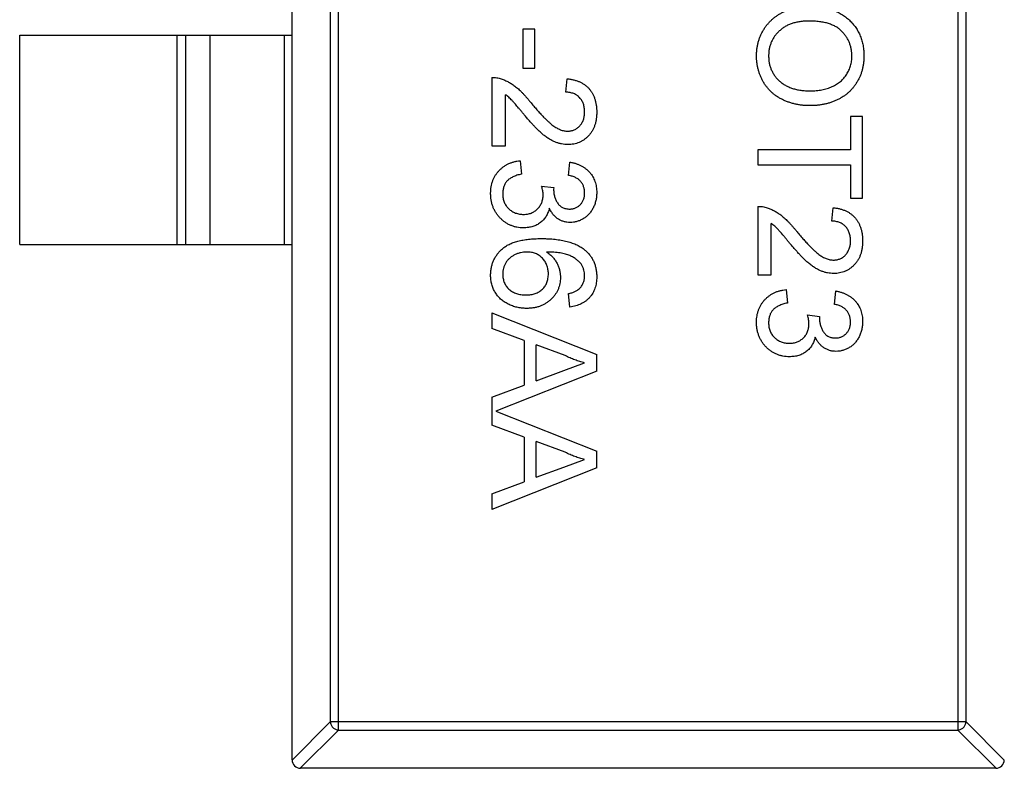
# Model space of a CAD drawing. Header units: millimetres. Extents: x 556 to 717, y 170 to 290.
# Tile 96 of 167: x 664.69 to 667.04, y 181.1 to 182.89. Entities that reach past the tile are written whole.
import ezdxf

# ---------------------------------------------------------------- set-up
doc = ezdxf.new("R2010")
doc.units = ezdxf.units.MM
doc.header["$LTSCALE"] = 30.734
doc.layers.get('0').update_dxf_attribs({"linetype": 'CONTINUOUS'})

msp = doc.modelspace()

# ---------------------------------------------------------------- linework, layer by layer
at = {"linetype": 'Continuous'}
for p, q in [((665.342, 181.1198), (665.342, 184.0798)), ((665.4531, 181.1912), (665.4531, 184.0084)), ((666.9309, 184.0084), (666.9309, 181.1912)), ((665.4334, 183.9887), (665.4334, 181.2109)), ((666.9506, 181.2109), (666.9506, 183.9887)), ((665.9218, 182.8642), (665.893, 182.8642)), ((665.893, 182.8642), (665.893, 182.7712)), ((665.9218, 182.7712), (665.9218, 182.8642)), ((664.692, 182.8498), (665.342, 182.8498)), ((664.692, 182.3498), (664.692, 182.8498)), ((665.0682, 182.3498), (665.0682, 182.8498)), ((665.088, 182.8498), (665.088, 182.3498)), ((665.146, 182.8498), (665.146, 182.3498)), ((665.3242, 182.3498), (665.3242, 182.8498)), ((665.893, 182.7712), (665.9218, 182.7712)), ((665.8192, 182.7488), (665.8192, 182.5853)), ((665.9955, 182.7135), (665.9987, 182.7456)), ((665.8513, 182.5853), (665.8513, 182.7076)), ((666.7039, 182.6558), (666.675, 182.6558)), ((666.675, 182.6558), (666.675, 182.5757)), ((666.7039, 182.4603), (666.7039, 182.6558)), ((665.8192, 182.5853), (665.8513, 182.5853)), ((666.675, 182.5757), (666.4539, 182.5757)), ((666.4539, 182.5757), (666.4539, 182.5405)), ((665.8865, 182.5501), (665.8898, 182.518)), ((666.0019, 182.5148), (666.0051, 182.5469)), ((666.4539, 182.5405), (666.675, 182.5405)), ((666.675, 182.5405), (666.675, 182.4603)), ((665.9378, 182.4895), (665.9667, 182.4862)), ((665.9667, 182.4862), (665.9663, 182.4816)), ((666.675, 182.4603), (666.7039, 182.4603)), ((666.4539, 182.4411), (666.4539, 182.2776)), ((666.6301, 182.4058), (666.6333, 182.4379)), ((666.4859, 182.2776), (666.4859, 182.3999)), ((664.692, 182.3498), (665.342, 182.3498)), ((666.4539, 182.2776), (666.4859, 182.2776)), ((666.0051, 182.2007), (666.0019, 182.2328)), ((666.5212, 182.2424), (666.5244, 182.2103)), ((666.6365, 182.2071), (666.6398, 182.2392)), ((665.8192, 182.1868), (666.0692, 182.0876)), ((665.8192, 182.1868), (665.8192, 182.1494)), ((666.5724, 182.1818), (666.6013, 182.1785)), ((666.6013, 182.1785), (666.6009, 182.1739)), ((665.8962, 182.121), (665.8192, 182.1494)), ((665.8962, 182.121), (665.8962, 182.0144)), ((665.9942, 182.0848), (665.925, 182.1104)), ((665.925, 182.025), (665.925, 182.1104)), ((666.0692, 182.0478), (666.0692, 182.0876)), ((665.9907, 182.0493), (666.0404, 182.0677)), ((666.0692, 182.0478), (665.8287, 181.9523)), ((665.925, 182.025), (665.9907, 182.0493)), ((665.8192, 181.986), (665.8962, 182.0144)), ((665.8192, 181.986), (665.8192, 181.9187)), ((665.8287, 181.9523), (666.0692, 181.8568)), ((665.8962, 181.8902), (665.8192, 181.9187)), ((665.8962, 181.8902), (665.8962, 181.7837)), ((665.9942, 181.854), (665.925, 181.8796)), ((665.925, 181.7943), (665.925, 181.8796)), ((666.0692, 181.8171), (666.0692, 181.8568)), ((665.9907, 181.8186), (666.0404, 181.8369)), ((666.0692, 181.8171), (665.8192, 181.7178)), ((665.925, 181.7943), (665.9907, 181.8186)), ((665.8192, 181.7552), (665.8962, 181.7837)), ((665.8192, 181.7552), (665.8192, 181.7178)), ((665.342, 181.1195), (665.4334, 181.2109)), ((666.9506, 181.2109), (665.4334, 181.2109)), ((666.9506, 181.2109), (667.042, 181.1195)), ((665.4531, 181.1912), (665.3617, 181.0998)), ((665.4531, 181.1912), (666.9309, 181.1912)), ((667.0223, 181.0998), (666.9309, 181.1912)), ((667.022, 181.0998), (665.362, 181.0998))]:
    msp.add_line(p, q, dxfattribs=at)
for centre, start, end in [((665.362, 181.1198), 180, 270), ((667.022, 181.1198), 270, 0)]:
    msp.add_arc(centre, 0.02, start, end, dxfattribs=at)
for points, knots in [([(666.4506, 182.8001), (666.4507, 182.803), (666.4508, 182.8086), (666.4516, 182.8171), (666.4529, 182.8253), (666.4548, 182.8332), (666.4572, 182.841), (666.4601, 182.8484), (666.4635, 182.8557), (666.4674, 182.8627), (666.4718, 182.8694), (666.4767, 182.8756), (666.4819, 182.8815), (666.4875, 182.8869), (666.4934, 182.892), (666.4998, 182.8966), (666.5066, 182.9008), (666.5137, 182.9045), (666.521, 182.9079), (666.5285, 182.9107), (666.5361, 182.9132), (666.5438, 182.9152), (666.5516, 182.9168), (666.5595, 182.9178), (666.5675, 182.9186), (666.5728, 182.9186), (666.5755, 182.9187)], [0, 0, 0, 0, 0.044697, 0.088534, 0.131409, 0.173814, 0.215715, 0.257247, 0.298848, 0.340604, 0.382029, 0.42297, 0.463632, 0.504048, 0.544591, 0.584964, 0.626265, 0.667979, 0.709943, 0.751382, 0.792619, 0.833948, 0.875008, 0.916446, 0.957907, 1, 1, 1, 1]), ([(666.5755, 182.9187), (666.5806, 182.9186), (666.5903, 182.9184), (666.6045, 182.9168), (666.6179, 182.9143), (666.6305, 182.9106), (666.6422, 182.9059), (666.6531, 182.9003), (666.6631, 182.8934), (666.6723, 182.8857), (666.6804, 182.8771), (666.6876, 182.8679), (666.6936, 182.858), (666.6986, 182.8476), (666.7024, 182.8365), (666.705, 182.8248), (666.7068, 182.8126), (666.707, 182.8042), (666.7071, 182.7999)], [0, 0, 0, 0, 0.075226, 0.146575, 0.2145, 0.27953, 0.342403, 0.403496, 0.463762, 0.523864, 0.583252, 0.641302, 0.698898, 0.756295, 0.814628, 0.874325, 0.935783, 1, 1, 1, 1]), ([(666.5751, 182.8834), (666.5715, 182.8834), (666.5645, 182.8833), (666.5542, 182.882), (666.5446, 182.8802), (666.5354, 182.8777), (666.5269, 182.8743), (666.519, 182.8703), (666.5117, 182.8654), (666.505, 182.8599), (666.499, 182.8538), (666.4938, 182.8473), (666.4894, 182.8403), (666.4858, 182.833), (666.4829, 182.8254), (666.481, 182.8173), (666.4797, 182.8089), (666.4796, 182.8032), (666.4795, 182.8002)], [0, 0, 0, 0, 0.075964, 0.148125, 0.217201, 0.2833, 0.347202, 0.4093, 0.470426, 0.531588, 0.591739, 0.650258, 0.707303, 0.764208, 0.821148, 0.879119, 0.938423, 1, 1, 1, 1]), ([(666.6782, 182.7997), (666.6782, 182.8025), (666.678, 182.8081), (666.6768, 182.8162), (666.675, 182.8241), (666.6724, 182.8317), (666.6691, 182.8389), (666.6649, 182.8459), (666.6601, 182.8525), (666.6545, 182.8589), (666.6481, 182.8648), (666.6406, 182.8698), (666.6321, 182.874), (666.6226, 182.8775), (666.6121, 182.8802), (666.6007, 182.882), (666.5882, 182.8832), (666.5796, 182.8833), (666.5751, 182.8834)], [0, 0, 0, 0, 0.055943, 0.110382, 0.164048, 0.216759, 0.269601, 0.323009, 0.377581, 0.433449, 0.490922, 0.550625, 0.613117, 0.679861, 0.751358, 0.828261, 0.910795, 1, 1, 1, 1]), ([(666.5785, 182.6815), (666.5753, 182.6815), (666.5692, 182.6816), (666.5601, 182.6823), (666.5513, 182.6836), (666.5428, 182.6852), (666.5344, 182.6874), (666.5264, 182.69), (666.5185, 182.6931), (666.511, 182.6966), (666.5038, 182.7006), (666.497, 182.705), (666.4907, 182.7098), (666.4848, 182.715), (666.4794, 182.7206), (666.4744, 182.7267), (666.4699, 182.733), (666.4658, 182.7398), (666.4623, 182.7469), (666.4592, 182.7541), (666.4565, 182.7614), (666.4544, 182.7689), (666.4527, 182.7765), (666.4515, 182.7842), (666.4508, 182.7921), (666.4507, 182.7974), (666.4506, 182.8001)], [0, 0, 0, 0, 0.04756, 0.093962, 0.139112, 0.183626, 0.227457, 0.270703, 0.313611, 0.35626, 0.398366, 0.439557, 0.480045, 0.519888, 0.559658, 0.599421, 0.639208, 0.679668, 0.72002, 0.759859, 0.79956, 0.839199, 0.878956, 0.918794, 0.959083, 1, 1, 1, 1]), ([(666.4795, 182.8002), (666.4796, 182.7973), (666.4797, 182.7914), (666.4809, 182.7829), (666.483, 182.7748), (666.4858, 182.767), (666.4895, 182.7597), (666.4939, 182.7527), (666.4992, 182.7462), (666.5053, 182.7401), (666.5121, 182.7346), (666.5196, 182.7298), (666.5278, 182.7258), (666.5367, 182.7224), (666.5462, 182.7199), (666.5565, 182.718), (666.5674, 182.7169), (666.5749, 182.7168), (666.5787, 182.7167)], [0, 0, 0, 0, 0.061055, 0.119545, 0.176806, 0.232956, 0.288583, 0.344667, 0.401662, 0.46054, 0.520477, 0.581213, 0.643431, 0.707961, 0.775371, 0.846414, 0.921152, 1, 1, 1, 1]), ([(666.7071, 182.7999), (666.707, 182.7971), (666.7069, 182.7915), (666.7062, 182.7832), (666.7048, 182.7751), (666.7031, 182.7673), (666.7007, 182.7596), (666.698, 182.7522), (666.6945, 182.745), (666.6907, 182.738), (666.6864, 182.7313), (666.6817, 182.725), (666.6766, 182.7191), (666.6711, 182.7136), (666.6651, 182.7086), (666.6588, 182.7039), (666.652, 182.6997), (666.6449, 182.6959), (666.6375, 182.6925), (666.6298, 182.6896), (666.6218, 182.6871), (666.6136, 182.685), (666.6052, 182.6835), (666.5965, 182.6823), (666.5875, 182.6817), (666.5815, 182.6815), (666.5785, 182.6815)], [0, 0, 0, 0, 0.043099, 0.085587, 0.126908, 0.167967, 0.20845, 0.249025, 0.289281, 0.33001, 0.370598, 0.410466, 0.450033, 0.489688, 0.529116, 0.569037, 0.609703, 0.650759, 0.692509, 0.734219, 0.776707, 0.819552, 0.863351, 0.907839, 0.953334, 1, 1, 1, 1]), ([(666.5787, 182.7167), (666.5812, 182.7168), (666.586, 182.7168), (666.5932, 182.7174), (666.6001, 182.7181), (666.6068, 182.7192), (666.6132, 182.7207), (666.6194, 182.7223), (666.6254, 182.7244), (666.6311, 182.7267), (666.6366, 182.7294), (666.6417, 182.7323), (666.6465, 182.7356), (666.6511, 182.7391), (666.6552, 182.743), (666.6591, 182.7471), (666.6627, 182.7515), (666.6659, 182.7562), (666.6688, 182.7611), (666.6713, 182.7662), (666.6735, 182.7714), (666.6752, 182.7768), (666.6765, 182.7823), (666.6776, 182.788), (666.6781, 182.7938), (666.6782, 182.7977), (666.6782, 182.7997)], [0, 0, 0, 0, 0.050852, 0.099752, 0.147438, 0.194086, 0.239171, 0.28334, 0.326577, 0.368936, 0.410572, 0.451051, 0.490877, 0.530044, 0.568937, 0.607578, 0.64642, 0.685679, 0.724799, 0.763513, 0.802173, 0.84074, 0.879649, 0.919071, 0.959098, 1, 1, 1, 1]), ([(665.8192, 182.7488), (665.8211, 182.7488), (665.8249, 182.7488), (665.8306, 182.7482), (665.8361, 182.7472), (665.8397, 182.746), (665.8415, 182.7454)], [0, 0, 0, 0, 0.252643, 0.50444, 0.750407, 1, 1, 1, 1]), ([(665.8415, 182.7454), (665.8444, 182.7444), (665.8504, 182.7422), (665.859, 182.7378), (665.8675, 182.7327), (665.8745, 182.7277), (665.8801, 182.7231), (665.8844, 182.7193), (665.8889, 182.715), (665.8934, 182.7103), (665.8981, 182.7053), (665.9029, 182.6998), (665.9078, 182.694), (665.9111, 182.6899), (665.9127, 182.6878)], [0, 0, 0, 0, 0.100388, 0.204407, 0.310686, 0.422157, 0.480685, 0.543238, 0.6095, 0.679555, 0.753841, 0.831641, 0.913813, 1, 1, 1, 1]), ([(665.9987, 182.7456), (666.0015, 182.7453), (666.007, 182.7446), (666.0148, 182.743), (666.0221, 182.7408), (666.029, 182.7381), (666.0353, 182.7348), (666.0412, 182.731), (666.0465, 182.7265), (666.0513, 182.7216), (666.0555, 182.7162), (666.0592, 182.7102), (666.0623, 182.7039), (666.0649, 182.697), (666.0668, 182.6898), (666.0682, 182.6821), (666.0691, 182.6739), (666.0692, 182.6683), (666.0692, 182.6655)], [0, 0, 0, 0, 0.070675, 0.137493, 0.201473, 0.262869, 0.32255, 0.380737, 0.43822, 0.495487, 0.553484, 0.611346, 0.670644, 0.731587, 0.794183, 0.859445, 0.928208, 1, 1, 1, 1]), ([(666.0404, 182.6662), (666.0404, 182.6679), (666.0403, 182.6713), (666.0397, 182.6763), (666.0388, 182.681), (666.0375, 182.6854), (666.0358, 182.6896), (666.0337, 182.6935), (666.0314, 182.6972), (666.0285, 182.7006), (666.0254, 182.7036), (666.022, 182.7063), (666.0183, 182.7085), (666.0143, 182.7103), (666.01, 182.7117), (666.0054, 182.7128), (666.0006, 182.7134), (665.9972, 182.7135), (665.9955, 182.7135)], [0, 0, 0, 0, 0.070696, 0.138358, 0.20337, 0.2657, 0.327256, 0.386512, 0.445858, 0.505173, 0.56378, 0.622343, 0.680824, 0.739795, 0.800801, 0.864239, 0.930631, 1, 1, 1, 1]), ([(665.8977, 182.6579), (665.8959, 182.6601), (665.8925, 182.6643), (665.8876, 182.6702), (665.883, 182.6755), (665.8791, 182.6804), (665.8755, 182.6845), (665.8724, 182.6881), (665.8697, 182.6911), (665.8656, 182.6956), (665.8597, 182.7014), (665.854, 182.7056), (665.8513, 182.7076)], [0, 0, 0, 0, 0.1242, 0.23683, 0.339495, 0.431254, 0.511455, 0.581223, 0.640495, 0.688308, 0.850333, 1, 1, 1, 1]), ([(665.9127, 182.6878), (665.9154, 182.6846), (665.9207, 182.6784), (665.9284, 182.6696), (665.9356, 182.6617), (665.9423, 182.6545), (665.9486, 182.6483), (665.9544, 182.6428), (665.9596, 182.6381), (665.9645, 182.6342), (665.9691, 182.631), (665.9736, 182.6282), (665.9781, 182.6259), (665.9825, 182.624), (665.9869, 182.6224), (665.9913, 182.6214), (665.9956, 182.6207), (665.9985, 182.6206), (665.9999, 182.6206)], [0, 0, 0, 0, 0.11141, 0.214526, 0.309417, 0.396087, 0.474284, 0.544374, 0.60642, 0.660582, 0.709794, 0.756451, 0.800767, 0.843168, 0.884295, 0.923885, 0.962359, 1, 1, 1, 1]), ([(665.9999, 182.6206), (666.0013, 182.6206), (666.0041, 182.6207), (666.0081, 182.6213), (666.012, 182.6222), (666.0157, 182.6237), (666.0192, 182.6254), (666.0226, 182.6277), (666.0258, 182.6302), (666.0287, 182.6332), (666.0315, 182.6364), (666.0338, 182.64), (666.0359, 182.6437), (666.0376, 182.6478), (666.0388, 182.652), (666.0397, 182.6565), (666.0403, 182.6613), (666.0404, 182.6645), (666.0404, 182.6662)], [0, 0, 0, 0, 0.061762, 0.121174, 0.179421, 0.236843, 0.294322, 0.353191, 0.412721, 0.474522, 0.537057, 0.599591, 0.662367, 0.725246, 0.790316, 0.857724, 0.927232, 1, 1, 1, 1]), ([(666.0002, 182.5885), (665.9978, 182.5886), (665.9928, 182.5887), (665.9854, 182.5898), (665.9781, 182.5917), (665.9707, 182.5941), (665.9634, 182.5974), (665.9559, 182.6017), (665.9482, 182.6069), (665.9417, 182.6119), (665.9362, 182.6166), (665.9317, 182.6208), (665.9269, 182.6256), (665.9217, 182.6308), (665.9162, 182.6368), (665.9103, 182.6433), (665.9041, 182.6504), (665.8998, 182.6553), (665.8977, 182.6579)], [0, 0, 0, 0, 0.057945, 0.116018, 0.174826, 0.234683, 0.296827, 0.364061, 0.436192, 0.51426, 0.556976, 0.604856, 0.657675, 0.715751, 0.77884, 0.847501, 0.921228, 1, 1, 1, 1]), ([(666.0692, 182.6655), (666.0692, 182.6626), (666.0691, 182.6569), (666.0681, 182.6487), (666.0666, 182.641), (666.0644, 182.6337), (666.0616, 182.6269), (666.0582, 182.6205), (666.0542, 182.6146), (666.0495, 182.6092), (666.0444, 182.6044), (666.039, 182.6001), (666.0333, 182.5966), (666.0273, 182.5936), (666.0209, 182.5913), (666.0143, 182.5897), (666.0074, 182.5887), (666.0026, 182.5886), (666.0002, 182.5885)], [0, 0, 0, 0, 0.074712, 0.145539, 0.213339, 0.278615, 0.342094, 0.40389, 0.465063, 0.526577, 0.587328, 0.64638, 0.704345, 0.761672, 0.819418, 0.878039, 0.937796, 1, 1, 1, 1]), ([(665.816, 182.4723), (665.8161, 182.4749), (665.8162, 182.4801), (665.8172, 182.4877), (665.8186, 182.4949), (665.8209, 182.5018), (665.8236, 182.5084), (665.827, 182.5145), (665.831, 182.5204), (665.8356, 182.5259), (665.8407, 182.5309), (665.8461, 182.5354), (665.852, 182.5392), (665.8582, 182.5426), (665.8648, 182.5454), (665.8717, 182.5475), (665.879, 182.5492), (665.884, 182.5498), (665.8865, 182.5501)], [0, 0, 0, 0, 0.067794, 0.133464, 0.196934, 0.258481, 0.319787, 0.380431, 0.44099, 0.502867, 0.564806, 0.625526, 0.685604, 0.746041, 0.807347, 0.869717, 0.93379, 1, 1, 1, 1]), ([(666.0051, 182.5469), (666.0076, 182.5464), (666.0125, 182.5454), (666.0195, 182.5434), (666.0261, 182.5409), (666.0322, 182.538), (666.038, 182.5347), (666.0432, 182.5309), (666.0481, 182.5267), (666.0525, 182.5221), (666.0565, 182.5171), (666.0599, 182.5118), (666.0628, 182.5062), (666.0651, 182.5003), (666.067, 182.494), (666.0683, 182.4875), (666.0691, 182.4807), (666.0692, 182.4761), (666.0692, 182.4738)], [0, 0, 0, 0, 0.071036, 0.139343, 0.204958, 0.268332, 0.330129, 0.390664, 0.450861, 0.510587, 0.570374, 0.629455, 0.687994, 0.747581, 0.807839, 0.870034, 0.93381, 1, 1, 1, 1]), ([(665.8898, 182.518), (665.8878, 182.5176), (665.8841, 182.5168), (665.8788, 182.5152), (665.8738, 182.5135), (665.8693, 182.5114), (665.8652, 182.5094), (665.8615, 182.507), (665.8582, 182.5044), (665.8554, 182.5017), (665.8529, 182.4987), (665.8507, 182.4955), (665.8489, 182.492), (665.8475, 182.4883), (665.8463, 182.4843), (665.8455, 182.4802), (665.845, 182.4757), (665.8449, 182.4727), (665.8449, 182.4712)], [0, 0, 0, 0, 0.082566, 0.15976, 0.233155, 0.301356, 0.365752, 0.426437, 0.484185, 0.539549, 0.593156, 0.647048, 0.701446, 0.757, 0.81384, 0.873058, 0.934963, 1, 1, 1, 1]), ([(666.0404, 182.4728), (666.0403, 182.4754), (666.0401, 182.4806), (666.0382, 182.488), (666.0352, 182.4948), (666.0316, 182.4997), (666.0283, 182.5033), (666.0254, 182.5057), (666.0222, 182.5078), (666.0187, 182.5097), (666.015, 182.5114), (666.0109, 182.5129), (666.0065, 182.514), (666.0035, 182.5145), (666.0019, 182.5148)], [0, 0, 0, 0, 0.127797, 0.246795, 0.362284, 0.477652, 0.536237, 0.59559, 0.656344, 0.719085, 0.784349, 0.852876, 0.924551, 1, 1, 1, 1]), ([(665.9412, 182.4687), (665.9412, 182.4702), (665.9411, 182.4733), (665.9404, 182.4783), (665.9394, 182.4837), (665.9384, 182.4875), (665.9378, 182.4895)], [0, 0, 0, 0, 0.209403, 0.444401, 0.708272, 1, 1, 1, 1]), ([(665.9663, 182.4816), (665.9664, 182.4786), (665.9667, 182.4728), (665.9685, 182.4644), (665.9714, 182.4564), (665.9748, 182.4502), (665.9781, 182.4457), (665.981, 182.4428), (665.9841, 182.4402), (665.9876, 182.4382), (665.9914, 182.4366), (665.9956, 182.4355), (666, 182.4348), (666.0031, 182.4347), (666.0046, 182.4347)], [0, 0, 0, 0, 0.129789, 0.254605, 0.378435, 0.50292, 0.565018, 0.624848, 0.683448, 0.742765, 0.802757, 0.86522, 0.930779, 1, 1, 1, 1]), ([(665.8945, 182.3898), (665.8918, 182.3899), (665.8865, 182.39), (665.8787, 182.3911), (665.8713, 182.393), (665.8641, 182.3956), (665.8572, 182.3988), (665.8507, 182.4029), (665.8445, 182.4077), (665.8387, 182.4131), (665.8334, 182.4191), (665.8288, 182.4255), (665.8248, 182.4324), (665.8216, 182.4396), (665.8191, 182.4472), (665.8173, 182.4552), (665.8162, 182.4636), (665.8161, 182.4694), (665.816, 182.4723)], [0, 0, 0, 0, 0.063503, 0.124805, 0.18492, 0.244376, 0.303775, 0.364133, 0.425376, 0.488388, 0.551743, 0.61386, 0.67564, 0.737737, 0.800417, 0.864658, 0.930985, 1, 1, 1, 1]), ([(665.8449, 182.4712), (665.8449, 182.4693), (665.845, 182.4658), (665.8457, 182.4606), (665.8468, 182.4556), (665.8484, 182.451), (665.8504, 182.4467), (665.8529, 182.4426), (665.8558, 182.4388), (665.8592, 182.4353), (665.8628, 182.4322), (665.8667, 182.4294), (665.8709, 182.4271), (665.8752, 182.4251), (665.8798, 182.4237), (665.8846, 182.4227), (665.8896, 182.422), (665.893, 182.4219), (665.8947, 182.4219)], [0, 0, 0, 0, 0.069461, 0.135658, 0.19962, 0.261651, 0.322053, 0.38234, 0.443223, 0.50493, 0.56682, 0.6276, 0.687476, 0.747351, 0.808174, 0.870133, 0.933721, 1, 1, 1, 1]), ([(665.8947, 182.4219), (665.8964, 182.4219), (665.8996, 182.422), (665.9044, 182.4226), (665.9089, 182.4236), (665.9132, 182.4251), (665.9172, 182.427), (665.9211, 182.4292), (665.9247, 182.432), (665.9281, 182.435), (665.9312, 182.4384), (665.9339, 182.4421), (665.9362, 182.446), (665.938, 182.4501), (665.9395, 182.4544), (665.9405, 182.459), (665.9411, 182.4638), (665.9412, 182.4671), (665.9412, 182.4687)], [0, 0, 0, 0, 0.067051, 0.13118, 0.193722, 0.254499, 0.314763, 0.375117, 0.436023, 0.498297, 0.560571, 0.621619, 0.681973, 0.742853, 0.804272, 0.867473, 0.932273, 1, 1, 1, 1]), ([(666.0046, 182.4347), (666.0059, 182.4347), (666.0084, 182.4348), (666.012, 182.4353), (666.0155, 182.4361), (666.0188, 182.4373), (666.0219, 182.4388), (666.0249, 182.4407), (666.0277, 182.4428), (666.0303, 182.4453), (666.0327, 182.4481), (666.0347, 182.451), (666.0365, 182.4542), (666.0379, 182.4575), (666.039, 182.4611), (666.0398, 182.4648), (666.0403, 182.4687), (666.0404, 182.4714), (666.0404, 182.4728)], [0, 0, 0, 0, 0.065093, 0.127304, 0.188122, 0.247131, 0.306077, 0.365678, 0.426103, 0.487841, 0.550317, 0.611805, 0.672737, 0.734883, 0.79768, 0.862475, 0.929775, 1, 1, 1, 1]), ([(666.0692, 182.4738), (666.0691, 182.4705), (666.0689, 182.4641), (666.0673, 182.4547), (666.0646, 182.4456), (666.0608, 182.4371), (666.0562, 182.4292), (666.0507, 182.4222), (666.0444, 182.4162), (666.0373, 182.4114), (666.0298, 182.4075), (666.022, 182.4047), (666.0139, 182.403), (666.0084, 182.4027), (666.0057, 182.4026)], [0, 0, 0, 0, 0.092054, 0.181008, 0.26913, 0.357137, 0.443549, 0.526433, 0.607453, 0.688385, 0.767854, 0.845531, 0.922529, 1, 1, 1, 1]), ([(665.9561, 182.4367), (665.9557, 182.435), (665.9548, 182.4314), (665.9529, 182.4264), (665.9508, 182.4216), (665.9483, 182.4171), (665.9454, 182.413), (665.9423, 182.4091), (665.9387, 182.4055), (665.9349, 182.4023), (665.9307, 182.3993), (665.9263, 182.3968), (665.9216, 182.3947), (665.9167, 182.3928), (665.9115, 182.3915), (665.906, 182.3906), (665.9003, 182.3899), (665.8964, 182.3899), (665.8945, 182.3898)], [0, 0, 0, 0, 0.065828, 0.128938, 0.190858, 0.251186, 0.310974, 0.37005, 0.429672, 0.489507, 0.549975, 0.610075, 0.670915, 0.732909, 0.796711, 0.861825, 0.929892, 1, 1, 1, 1]), ([(666.0057, 182.4026), (666.0031, 182.4028), (665.998, 182.403), (665.9905, 182.4046), (665.9834, 182.4074), (665.9766, 182.4111), (665.9704, 182.416), (665.9649, 182.4219), (665.96, 182.4289), (665.9574, 182.4341), (665.9561, 182.4367)], [0, 0, 0, 0, 0.121951, 0.240787, 0.35855, 0.479066, 0.601519, 0.727551, 0.859932, 1, 1, 1, 1]), ([(666.4539, 182.4411), (666.4558, 182.4411), (666.4596, 182.4411), (666.4652, 182.4405), (666.4707, 182.4395), (666.4743, 182.4383), (666.4761, 182.4377)], [0, 0, 0, 0, 0.252643, 0.50444, 0.750407, 1, 1, 1, 1]), ([(666.4761, 182.4377), (666.479, 182.4367), (666.485, 182.4345), (666.4936, 182.4302), (666.5021, 182.425), (666.5091, 182.42), (666.5147, 182.4154), (666.519, 182.4116), (666.5235, 182.4073), (666.528, 182.4026), (666.5327, 182.3976), (666.5376, 182.3922), (666.5425, 182.3863), (666.5457, 182.3822), (666.5474, 182.3801)], [0, 0, 0, 0, 0.100388, 0.204407, 0.310686, 0.422157, 0.480685, 0.543238, 0.6095, 0.679555, 0.753841, 0.831641, 0.913813, 1, 1, 1, 1]), ([(666.6333, 182.4379), (666.6361, 182.4376), (666.6416, 182.4369), (666.6494, 182.4353), (666.6568, 182.4331), (666.6636, 182.4304), (666.6699, 182.4271), (666.6758, 182.4233), (666.6811, 182.4189), (666.6859, 182.4139), (666.6901, 182.4085), (666.6938, 182.4026), (666.6969, 182.3962), (666.6995, 182.3893), (666.7014, 182.3821), (666.7028, 182.3744), (666.7037, 182.3662), (666.7038, 182.3606), (666.7039, 182.3578)], [0, 0, 0, 0, 0.070675, 0.137493, 0.201473, 0.262869, 0.32255, 0.380737, 0.43822, 0.495487, 0.553484, 0.611346, 0.670644, 0.731587, 0.794183, 0.859445, 0.928208, 1, 1, 1, 1]), ([(666.5323, 182.3502), (666.5305, 182.3524), (666.5271, 182.3566), (666.5222, 182.3625), (666.5177, 182.3678), (666.5137, 182.3727), (666.5101, 182.3768), (666.507, 182.3804), (666.5043, 182.3834), (666.5002, 182.3879), (666.4943, 182.3937), (666.4886, 182.3979), (666.4859, 182.3999)], [0, 0, 0, 0, 0.1242, 0.23683, 0.339495, 0.431254, 0.511455, 0.581223, 0.640495, 0.688308, 0.850333, 1, 1, 1, 1]), ([(666.675, 182.3585), (666.675, 182.3602), (666.6749, 182.3636), (666.6743, 182.3686), (666.6735, 182.3733), (666.6721, 182.3778), (666.6705, 182.3819), (666.6683, 182.3858), (666.666, 182.3895), (666.6632, 182.3929), (666.66, 182.3959), (666.6566, 182.3986), (666.6529, 182.4008), (666.6489, 182.4026), (666.6446, 182.404), (666.64, 182.4051), (666.6352, 182.4057), (666.6318, 182.4058), (666.6301, 182.4058)], [0, 0, 0, 0, 0.070696, 0.138358, 0.20337, 0.2657, 0.327256, 0.386512, 0.445858, 0.505173, 0.56378, 0.622343, 0.680824, 0.739795, 0.800801, 0.864239, 0.930631, 1, 1, 1, 1]), ([(665.816, 182.2765), (665.8161, 182.2797), (665.8163, 182.2859), (665.8176, 182.295), (665.8198, 182.3036), (665.8229, 182.3118), (665.8268, 182.3195), (665.8317, 182.3268), (665.8374, 182.3336), (665.844, 182.34), (665.8516, 182.3457), (665.8604, 182.3507), (665.8703, 182.3549), (665.8813, 182.3583), (665.8935, 182.3609), (665.9068, 182.3628), (665.9211, 182.364), (665.9311, 182.3641), (665.9363, 182.3642)], [0, 0, 0, 0, 0.056157, 0.110133, 0.162537, 0.213912, 0.265146, 0.31651, 0.369179, 0.423123, 0.479276, 0.538691, 0.601978, 0.670125, 0.74365, 0.82281, 0.908261, 1, 1, 1, 1]), ([(665.9363, 182.3642), (665.9392, 182.3642), (665.945, 182.3641), (665.9535, 182.3637), (665.9618, 182.3633), (665.9697, 182.3625), (665.9773, 182.3616), (665.9846, 182.3604), (665.9916, 182.359), (665.9983, 182.3574), (666.0047, 182.3556), (666.0108, 182.3536), (666.0166, 182.3514), (666.022, 182.3489), (666.0272, 182.3463), (666.032, 182.3434), (666.0366, 182.3403), (666.0394, 182.3381), (666.0408, 182.3369)], [0, 0, 0, 0, 0.080034, 0.157854, 0.232564, 0.304731, 0.374384, 0.441663, 0.506048, 0.568692, 0.628715, 0.687238, 0.743227, 0.797567, 0.850239, 0.901629, 0.951067, 1, 1, 1, 1]), ([(666.5474, 182.3801), (666.5501, 182.3769), (666.5553, 182.3707), (666.563, 182.3619), (666.5702, 182.354), (666.577, 182.3469), (666.5832, 182.3406), (666.589, 182.3351), (666.5942, 182.3304), (666.5991, 182.3265), (666.6037, 182.3233), (666.6082, 182.3205), (666.6127, 182.3182), (666.6171, 182.3163), (666.6215, 182.3147), (666.6259, 182.3137), (666.6302, 182.313), (666.6331, 182.3129), (666.6345, 182.3129)], [0, 0, 0, 0, 0.11141, 0.214526, 0.309417, 0.396087, 0.474284, 0.544374, 0.60642, 0.660582, 0.709794, 0.756451, 0.800767, 0.843168, 0.884295, 0.923885, 0.962359, 1, 1, 1, 1]), ([(666.0408, 182.3369), (666.0431, 182.3349), (666.0476, 182.3309), (666.0534, 182.3241), (666.0583, 182.3169), (666.0623, 182.3091), (666.0654, 182.3007), (666.0677, 182.2919), (666.069, 182.2826), (666.0692, 182.2762), (666.0692, 182.2729)], [0, 0, 0, 0, 0.125625, 0.247619, 0.368528, 0.488104, 0.609878, 0.735382, 0.864448, 1, 1, 1, 1]), ([(666.6348, 182.2808), (666.6324, 182.2809), (666.6274, 182.2811), (666.62, 182.2821), (666.6127, 182.284), (666.6054, 182.2864), (666.598, 182.2898), (666.5905, 182.294), (666.5828, 182.2992), (666.5763, 182.3042), (666.5708, 182.3089), (666.5663, 182.3131), (666.5615, 182.3179), (666.5563, 182.3231), (666.5508, 182.3291), (666.5449, 182.3356), (666.5387, 182.3427), (666.5345, 182.3477), (666.5323, 182.3502)], [0, 0, 0, 0, 0.057945, 0.116018, 0.174826, 0.234683, 0.296827, 0.364061, 0.436192, 0.51426, 0.556976, 0.604856, 0.657675, 0.715751, 0.77884, 0.847501, 0.921228, 1, 1, 1, 1]), ([(666.6345, 182.3129), (666.6359, 182.3129), (666.6387, 182.313), (666.6427, 182.3137), (666.6466, 182.3146), (666.6503, 182.316), (666.6538, 182.3177), (666.6572, 182.32), (666.6604, 182.3225), (666.6633, 182.3255), (666.6661, 182.3287), (666.6684, 182.3323), (666.6705, 182.3361), (666.6722, 182.3401), (666.6734, 182.3443), (666.6743, 182.3488), (666.6749, 182.3536), (666.675, 182.3568), (666.675, 182.3585)], [0, 0, 0, 0, 0.061762, 0.121174, 0.179421, 0.236843, 0.294322, 0.353191, 0.412721, 0.474522, 0.537057, 0.599591, 0.662367, 0.725246, 0.790316, 0.857724, 0.927232, 1, 1, 1, 1]), ([(666.7039, 182.3578), (666.7038, 182.3549), (666.7037, 182.3492), (666.7027, 182.341), (666.7012, 182.3333), (666.699, 182.326), (666.6962, 182.3192), (666.6928, 182.3128), (666.6888, 182.3069), (666.6841, 182.3015), (666.679, 182.2967), (666.6736, 182.2924), (666.6679, 182.2889), (666.6619, 182.2859), (666.6555, 182.2836), (666.6489, 182.2821), (666.642, 182.281), (666.6373, 182.2809), (666.6348, 182.2808)], [0, 0, 0, 0, 0.074712, 0.145539, 0.213339, 0.278615, 0.342094, 0.40389, 0.465063, 0.526577, 0.587328, 0.64638, 0.704345, 0.761672, 0.819418, 0.878039, 0.937796, 1, 1, 1, 1]), ([(665.9022, 182.3321), (665.8997, 182.332), (665.8947, 182.3319), (665.8873, 182.3305), (665.8801, 182.3283), (665.8731, 182.3253), (665.8667, 182.3215), (665.8609, 182.3171), (665.856, 182.312), (665.8519, 182.3064), (665.8488, 182.3002), (665.8465, 182.2935), (665.8451, 182.2864), (665.845, 182.2815), (665.8449, 182.279)], [0, 0, 0, 0, 0.086177, 0.171222, 0.257573, 0.34515, 0.431508, 0.513644, 0.593539, 0.672806, 0.752058, 0.831493, 0.913823, 1, 1, 1, 1]), ([(665.9539, 182.2802), (665.9538, 182.282), (665.9538, 182.2855), (665.953, 182.2906), (665.9519, 182.2956), (665.9504, 182.3003), (665.9484, 182.3048), (665.9459, 182.3092), (665.943, 182.3132), (665.9396, 182.3171), (665.936, 182.3206), (665.932, 182.3238), (665.9277, 182.3263), (665.9232, 182.3285), (665.9183, 182.3301), (665.9132, 182.3313), (665.9078, 182.332), (665.9041, 182.3321), (665.9022, 182.3321)], [0, 0, 0, 0, 0.064812, 0.127718, 0.189086, 0.249562, 0.309738, 0.370215, 0.431085, 0.493911, 0.55657, 0.617553, 0.678119, 0.739063, 0.801665, 0.864956, 0.93089, 1, 1, 1, 1]), ([(665.9497, 182.3321), (665.9524, 182.3302), (665.9576, 182.3265), (665.9644, 182.32), (665.9701, 182.3129), (665.9747, 182.3052), (665.9783, 182.297), (665.9808, 182.2887), (665.9824, 182.2801), (665.9826, 182.2743), (665.9827, 182.2714)], [0, 0, 0, 0, 0.13549, 0.265229, 0.390778, 0.51542, 0.638317, 0.759642, 0.878902, 1, 1, 1, 1]), ([(666.033, 182.3023), (666.0313, 182.3044), (666.0277, 182.3087), (666.0211, 182.3143), (666.0135, 182.3193), (666.0064, 182.323), (666, 182.3255), (665.9945, 182.3272), (665.9884, 182.3287), (665.9818, 182.3299), (665.9746, 182.3308), (665.9668, 182.3316), (665.9585, 182.332), (665.9527, 182.3321), (665.9497, 182.3321)], [0, 0, 0, 0, 0.088609, 0.181893, 0.280787, 0.38702, 0.444107, 0.506454, 0.574396, 0.647656, 0.726426, 0.811458, 0.90278, 1, 1, 1, 1]), ([(666.0404, 182.275), (666.0403, 182.2774), (666.0402, 182.2822), (666.0387, 182.2892), (666.0364, 182.296), (666.0341, 182.3002), (666.033, 182.3023)], [0, 0, 0, 0, 0.252584, 0.499095, 0.747119, 1, 1, 1, 1]), ([(665.9016, 182.1975), (665.8977, 182.1976), (665.8901, 182.1979), (665.8789, 182.1999), (665.868, 182.203), (665.8595, 182.2069), (665.8529, 182.2104), (665.8483, 182.2133), (665.844, 182.2165), (665.8399, 182.2198), (665.8362, 182.2235), (665.8327, 182.2274), (665.8296, 182.2316), (665.8267, 182.2359), (665.8243, 182.2405), (665.822, 182.2452), (665.8202, 182.25), (665.8187, 182.255), (665.8175, 182.2602), (665.8166, 182.2655), (665.8161, 182.271), (665.8161, 182.2747), (665.816, 182.2765)], [0, 0, 0, 0, 0.088899, 0.17544, 0.261633, 0.34801, 0.390819, 0.432814, 0.473776, 0.514166, 0.554107, 0.594121, 0.63362, 0.673585, 0.71348, 0.75336, 0.792891, 0.833007, 0.873643, 0.914893, 0.95695, 1, 1, 1, 1]), ([(665.8449, 182.279), (665.8449, 182.2772), (665.845, 182.2737), (665.8458, 182.2686), (665.8469, 182.2637), (665.8485, 182.2591), (665.8507, 182.2548), (665.8532, 182.2507), (665.8563, 182.2468), (665.8598, 182.2433), (665.8637, 182.24), (665.868, 182.2373), (665.8726, 182.2348), (665.8776, 182.2329), (665.8828, 182.2314), (665.8884, 182.2303), (665.8944, 182.2297), (665.8985, 182.2296), (665.9006, 182.2296)], [0, 0, 0, 0, 0.063965, 0.124854, 0.184383, 0.242748, 0.2999, 0.357059, 0.415719, 0.475258, 0.535508, 0.596291, 0.657728, 0.721052, 0.786261, 0.853834, 0.925318, 1, 1, 1, 1]), ([(665.9006, 182.2296), (665.9026, 182.2296), (665.9065, 182.2297), (665.9122, 182.2303), (665.9176, 182.2313), (665.9227, 182.2329), (665.9274, 182.2348), (665.9318, 182.2371), (665.9359, 182.2399), (665.9396, 182.2431), (665.943, 182.2467), (665.9459, 182.2505), (665.9484, 182.2547), (665.9504, 182.2592), (665.952, 182.2641), (665.953, 182.2692), (665.9538, 182.2746), (665.9538, 182.2783), (665.9539, 182.2802)], [0, 0, 0, 0, 0.072229, 0.141252, 0.207439, 0.270245, 0.331238, 0.391254, 0.450152, 0.509008, 0.567734, 0.625726, 0.683708, 0.742407, 0.803094, 0.865865, 0.931379, 1, 1, 1, 1]), ([(665.9827, 182.2714), (665.9826, 182.2689), (665.9825, 182.2639), (665.9814, 182.2566), (665.9796, 182.2496), (665.9772, 182.2429), (665.9739, 182.2365), (665.9701, 182.2303), (665.9654, 182.2245), (665.9601, 182.219), (665.9543, 182.214), (665.948, 182.2095), (665.9413, 182.2058), (665.9341, 182.2028), (665.9266, 182.2004), (665.9186, 182.1987), (665.9102, 182.1977), (665.9045, 182.1976), (665.9016, 182.1975)], [0, 0, 0, 0, 0.061347, 0.121203, 0.179863, 0.238152, 0.296252, 0.35519, 0.415676, 0.478379, 0.541524, 0.603977, 0.666513, 0.729491, 0.79371, 0.859736, 0.928449, 1, 1, 1, 1]), ([(666.0692, 182.2729), (666.0692, 182.2704), (666.0691, 182.2657), (666.0683, 182.2586), (666.0669, 182.252), (666.0651, 182.2456), (666.0627, 182.2396), (666.0598, 182.2339), (666.0563, 182.2286), (666.0523, 182.2236), (666.0478, 182.2191), (666.0429, 182.215), (666.0376, 182.2114), (666.0319, 182.2083), (666.0258, 182.2056), (666.0193, 182.2034), (666.0124, 182.2018), (666.0076, 182.2011), (666.0051, 182.2007)], [0, 0, 0, 0, 0.068499, 0.134572, 0.198208, 0.259784, 0.319951, 0.379508, 0.438814, 0.498497, 0.558182, 0.617438, 0.677522, 0.737959, 0.80033, 0.86409, 0.930622, 1, 1, 1, 1]), ([(666.0276, 182.2443), (666.0286, 182.2454), (666.0306, 182.2475), (666.0332, 182.2508), (666.0355, 182.2544), (666.0372, 182.2582), (666.0387, 182.2621), (666.0397, 182.2663), (666.0403, 182.2706), (666.0404, 182.2735), (666.0404, 182.275)], [0, 0, 0, 0, 0.128545, 0.252818, 0.375212, 0.497113, 0.618546, 0.742222, 0.869458, 1, 1, 1, 1]), ([(666.0019, 182.2328), (666.0047, 182.2335), (666.0099, 182.2348), (666.0169, 182.2375), (666.0229, 182.2405), (666.0261, 182.2431), (666.0276, 182.2443)], [0, 0, 0, 0, 0.299802, 0.564331, 0.796204, 1, 1, 1, 1]), ([(666.4506, 182.1646), (666.4507, 182.1672), (666.4508, 182.1724), (666.4518, 182.18), (666.4532, 182.1872), (666.4555, 182.1941), (666.4582, 182.2007), (666.4616, 182.2068), (666.4656, 182.2127), (666.4702, 182.2182), (666.4753, 182.2232), (666.4808, 182.2277), (666.4866, 182.2316), (666.4928, 182.235), (666.4994, 182.2377), (666.5063, 182.2398), (666.5136, 182.2415), (666.5186, 182.2421), (666.5212, 182.2424)], [0, 0, 0, 0, 0.067794, 0.133464, 0.196934, 0.258481, 0.319787, 0.380431, 0.44099, 0.502867, 0.564806, 0.625526, 0.685604, 0.746041, 0.807347, 0.869717, 0.93379, 1, 1, 1, 1]), ([(666.6398, 182.2392), (666.6422, 182.2387), (666.6471, 182.2377), (666.6541, 182.2357), (666.6607, 182.2332), (666.6668, 182.2303), (666.6726, 182.227), (666.6779, 182.2232), (666.6827, 182.219), (666.6872, 182.2144), (666.6911, 182.2094), (666.6945, 182.2041), (666.6974, 182.1985), (666.6997, 182.1926), (666.7016, 182.1864), (666.7029, 182.1798), (666.7037, 182.173), (666.7038, 182.1684), (666.7039, 182.1661)], [0, 0, 0, 0, 0.071036, 0.139343, 0.204958, 0.268332, 0.330129, 0.390664, 0.450861, 0.510587, 0.570374, 0.629455, 0.687994, 0.747581, 0.807839, 0.870034, 0.93381, 1, 1, 1, 1]), ([(666.5244, 182.2103), (666.5224, 182.2099), (666.5187, 182.2091), (666.5134, 182.2075), (666.5084, 182.2058), (666.504, 182.2037), (666.4998, 182.2017), (666.4961, 182.1993), (666.4929, 182.1968), (666.49, 182.194), (666.4875, 182.191), (666.4853, 182.1878), (666.4835, 182.1843), (666.4821, 182.1806), (666.4809, 182.1766), (666.4801, 182.1725), (666.4796, 182.168), (666.4795, 182.165), (666.4795, 182.1635)], [0, 0, 0, 0, 0.082566, 0.15976, 0.233155, 0.301356, 0.365752, 0.426437, 0.484185, 0.539549, 0.593156, 0.647048, 0.701446, 0.757, 0.81384, 0.873058, 0.934963, 1, 1, 1, 1]), ([(666.675, 182.1651), (666.6749, 182.1677), (666.6747, 182.1729), (666.6728, 182.1803), (666.6698, 182.1871), (666.6663, 182.192), (666.6629, 182.1956), (666.66, 182.198), (666.6568, 182.2001), (666.6534, 182.2021), (666.6496, 182.2037), (666.6455, 182.2052), (666.6411, 182.2063), (666.6381, 182.2069), (666.6365, 182.2071)], [0, 0, 0, 0, 0.127797, 0.246795, 0.362284, 0.477652, 0.536237, 0.59559, 0.656344, 0.719085, 0.784349, 0.852876, 0.924551, 1, 1, 1, 1]), ([(666.5758, 182.1611), (666.5758, 182.1625), (666.5757, 182.1657), (666.575, 182.1706), (666.574, 182.176), (666.573, 182.1798), (666.5724, 182.1818)], [0, 0, 0, 0, 0.209403, 0.444401, 0.708272, 1, 1, 1, 1]), ([(666.6009, 182.1739), (666.6011, 182.1709), (666.6013, 182.1651), (666.6031, 182.1567), (666.606, 182.1487), (666.6094, 182.1426), (666.6127, 182.138), (666.6156, 182.1351), (666.6187, 182.1325), (666.6223, 182.1306), (666.626, 182.1289), (666.6302, 182.1278), (666.6346, 182.1271), (666.6377, 182.127), (666.6393, 182.127)], [0, 0, 0, 0, 0.129789, 0.254605, 0.378435, 0.50292, 0.565018, 0.624848, 0.683448, 0.742765, 0.802757, 0.86522, 0.930779, 1, 1, 1, 1]), ([(666.5291, 182.0821), (666.5264, 182.0822), (666.5211, 182.0823), (666.5133, 182.0834), (666.5059, 182.0853), (666.4987, 182.0879), (666.4919, 182.0911), (666.4854, 182.0952), (666.4792, 182.1), (666.4733, 182.1054), (666.468, 182.1114), (666.4634, 182.1179), (666.4594, 182.1247), (666.4562, 182.1319), (666.4537, 182.1396), (666.4519, 182.1475), (666.4508, 182.156), (666.4507, 182.1617), (666.4506, 182.1646)], [0, 0, 0, 0, 0.063503, 0.124805, 0.18492, 0.244376, 0.303775, 0.364133, 0.425376, 0.488388, 0.551743, 0.61386, 0.67564, 0.737737, 0.800417, 0.864658, 0.930985, 1, 1, 1, 1]), ([(666.4795, 182.1635), (666.4795, 182.1616), (666.4796, 182.1581), (666.4803, 182.1529), (666.4814, 182.148), (666.483, 182.1433), (666.485, 182.139), (666.4875, 182.1349), (666.4904, 182.1311), (666.4938, 182.1276), (666.4975, 182.1245), (666.5014, 182.1217), (666.5055, 182.1194), (666.5098, 182.1174), (666.5144, 182.116), (666.5192, 182.115), (666.5242, 182.1143), (666.5276, 182.1142), (666.5293, 182.1142)], [0, 0, 0, 0, 0.069461, 0.135658, 0.19962, 0.261651, 0.322053, 0.38234, 0.443223, 0.50493, 0.56682, 0.6276, 0.687476, 0.747351, 0.808174, 0.870133, 0.933721, 1, 1, 1, 1]), ([(666.5293, 182.1142), (666.531, 182.1142), (666.5342, 182.1143), (666.539, 182.1149), (666.5435, 182.116), (666.5478, 182.1174), (666.5518, 182.1193), (666.5557, 182.1215), (666.5593, 182.1243), (666.5627, 182.1274), (666.5658, 182.1307), (666.5685, 182.1344), (666.5708, 182.1383), (666.5726, 182.1424), (666.5741, 182.1468), (666.5751, 182.1513), (666.5757, 182.1561), (666.5758, 182.1594), (666.5758, 182.1611)], [0, 0, 0, 0, 0.067051, 0.13118, 0.193722, 0.254499, 0.314763, 0.375117, 0.436023, 0.498297, 0.560571, 0.621619, 0.681973, 0.742853, 0.804272, 0.867473, 0.932273, 1, 1, 1, 1]), ([(666.6393, 182.127), (666.6405, 182.127), (666.643, 182.1271), (666.6466, 182.1276), (666.6501, 182.1284), (666.6534, 182.1296), (666.6565, 182.1311), (666.6595, 182.133), (666.6623, 182.1351), (666.6649, 182.1377), (666.6673, 182.1404), (666.6693, 182.1433), (666.6711, 182.1465), (666.6725, 182.1498), (666.6736, 182.1534), (666.6744, 182.1571), (666.6749, 182.161), (666.675, 182.1637), (666.675, 182.1651)], [0, 0, 0, 0, 0.065093, 0.127304, 0.188122, 0.247131, 0.306077, 0.365678, 0.426103, 0.487841, 0.550317, 0.611805, 0.672737, 0.734883, 0.79768, 0.862475, 0.929775, 1, 1, 1, 1]), ([(666.7039, 182.1661), (666.7037, 182.1628), (666.7035, 182.1564), (666.7019, 182.147), (666.6992, 182.138), (666.6954, 182.1294), (666.6908, 182.1215), (666.6853, 182.1145), (666.679, 182.1086), (666.6719, 182.1037), (666.6644, 182.0998), (666.6566, 182.097), (666.6485, 182.0953), (666.643, 182.0951), (666.6403, 182.095)], [0, 0, 0, 0, 0.092054, 0.181008, 0.26913, 0.357137, 0.443549, 0.526433, 0.607453, 0.688385, 0.767854, 0.845531, 0.922529, 1, 1, 1, 1]), ([(666.5907, 182.1291), (666.5903, 182.1273), (666.5894, 182.1237), (666.5875, 182.1187), (666.5854, 182.1139), (666.583, 182.1094), (666.5801, 182.1053), (666.5769, 182.1014), (666.5733, 182.0979), (666.5695, 182.0946), (666.5653, 182.0916), (666.5609, 182.0891), (666.5562, 182.087), (666.5513, 182.0851), (666.5461, 182.0838), (666.5406, 182.0829), (666.5349, 182.0822), (666.531, 182.0822), (666.5291, 182.0821)], [0, 0, 0, 0, 0.065828, 0.128938, 0.190858, 0.251186, 0.310974, 0.37005, 0.429672, 0.489507, 0.549975, 0.610075, 0.670915, 0.732909, 0.796711, 0.861825, 0.929892, 1, 1, 1, 1]), ([(666.6403, 182.095), (666.6377, 182.0951), (666.6326, 182.0953), (666.6251, 182.0969), (666.618, 182.0997), (666.6113, 182.1034), (666.605, 182.1083), (666.5995, 182.1142), (666.5946, 182.1212), (666.592, 182.1264), (666.5907, 182.1291)], [0, 0, 0, 0, 0.121951, 0.240787, 0.35855, 0.479066, 0.601519, 0.727551, 0.859932, 1, 1, 1, 1]), ([(666.0404, 182.0677), (666.0364, 182.0687), (666.0285, 182.0706), (666.0169, 182.0746), (666.0054, 182.0792), (665.998, 182.0829), (665.9942, 182.0848)], [0, 0, 0, 0, 0.247294, 0.495608, 0.746359, 1, 1, 1, 1]), ([(666.0404, 181.8369), (666.0364, 181.8379), (666.0285, 181.8398), (666.0169, 181.8438), (666.0054, 181.8484), (665.998, 181.8521), (665.9942, 181.854)], [0, 0, 0, 0, 0.247294, 0.495608, 0.746359, 1, 1, 1, 1]), ([(665.4334, 181.2109), (665.4335, 181.2084), (665.4347, 181.2033), (665.4391, 181.1968), (665.4455, 181.1924), (665.4506, 181.1913), (665.4531, 181.1912)], [0, 0, 0, 0, 0.249032, 0.5, 0.750968, 1, 1, 1, 1]), ([(666.9309, 181.1912), (666.9334, 181.1913), (666.9385, 181.1924), (666.945, 181.1968), (666.9494, 181.2033), (666.9505, 181.2084), (666.9506, 181.2109)], [0, 0, 0, 0, 0.249032, 0.5, 0.750968, 1, 1, 1, 1])]:
    msp.add_open_spline(points, degree=3, knots=knots, dxfattribs=at)

doc.saveas('drawing.dxf')
